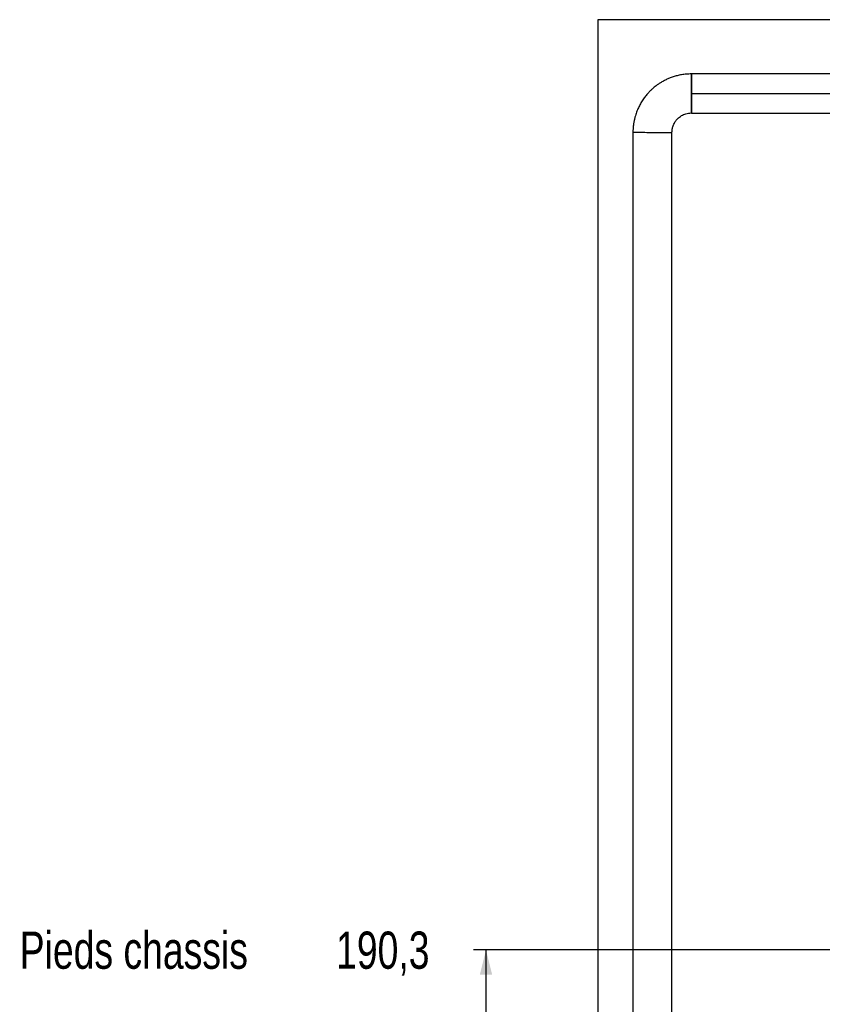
# Model space of a CAD drawing. Header units: millimetres. Extents: x 0 to 844, y 0 to 663.
# Tile 34 of 87: x 283 to 348, y 177 to 256. Entities that reach past the tile are written whole.
import ezdxf

# ---------------------------------------------------------------- set-up
doc = ezdxf.new("R2010")
doc.units = ezdxf.units.MM
doc.layers.add('COTES', color=1, linetype='Continuous')
doc.layers.add('TRAIT-FORT', color=4, linetype='Continuous', lineweight=25)
doc.styles.add('SLDTEXTSTYLE0', font='TXT', dxfattribs={"width": 0.75})
doc.dimstyles.new('SLDDIMSTYLE3', dxfattribs={"dimtxt": 3, "dimasz": 2, "dimexe": 0, "dimexo": 0.0625, "dimgap": 0.75, "dimtad": 0, "dimtih": 1, "dimtoh": 1, "dimdec": 1, "dimlfac": 20, "dimrnd": 1e-09, "dimzin": 12, "dimdsep": 46, "dimtxsty": 'SLDTEXTSTYLE0', "dimsah": 1, "dimcen": 0.09, "dimadec": 0, "dimazin": 3, "dimtfac": 1, "dimtdec": 1, "dimtofl": 0, "dimtmove": 0, "dimatfit": 3, "dimfxl": 0, "dimfrac": 2, "dimtolj": 1, "dimtzin": 12, "dimarcsym": 0})

# ---------------------------------------------------------------- blocks, each defined once
blk = doc.blocks.new('_D_57')
at = {"layer": 'COTES', "color": 1}
for p, q in [((433.827, 181.336), (319.641, 181.336)), ((320.641, 174.95), (320.641, 181.336))]:
    blk.add_line(p, q, dxfattribs=at)
blk.add_solid([(320.641, 181.336), (320.141, 179.336), (321.141, 179.336)], dxfattribs=at)
at = {"layer": 'COTES', "color": 1, "char_height": 3, "attachment_point": 1, "style": 'SLDTEXTSTYLE0'}
for s, insert in [('Pieds chassis', (283.058, 182.822)), ('190,3', (308.558, 182.822))]:
    blk.add_mtext(s, dxfattribs=dict(at, insert=insert))

msp = doc.modelspace()

# ---------------------------------------------------------------- linework, layer by layer
at = {"layer": 'TRAIT-FORT', "color": 4, "linetype": 'Continuous', "lineweight": 25}
for p, q in [((329.6411, 256.3219), (329.6411, 137.5686)), ((512.3367, 256.3219), (329.6411, 256.3219)), ((390.4839, 251.9511), (337.1939, 251.9511)), ((337.1939, 250.3757), (390.4839, 250.3757)), ((337.1938, 248.8003), (390.4838, 248.8003))]:
    msp.add_line(p, q, dxfattribs=at)
at = {"layer": 'TRAIT-FORT', "color": 4, "linetype": 'Continuous', "lineweight": 25, "flags": 128}
msp.add_lwpolyline([(332.4812, 247.2524), (332.4901, 247.2523), (332.5168, 247.2521), (332.5609, 247.2516), (332.6219, 247.2511), (332.6992, 247.2503), (332.7918, 247.2494), (332.8987, 247.2484), (333.0188, 247.2472), (333.1506, 247.246), (333.2927, 247.2446), (333.4434, 247.2432), (333.601, 247.2416), (333.7638, 247.2401), (333.9298, 247.2385), (334.0974, 247.2369), (334.2644, 247.2353), (334.429, 247.2337), (334.5895, 247.2322), (334.7439, 247.2307), (334.8904, 247.2293), (335.0276, 247.228), (335.1537, 247.2268), (335.2673, 247.2257), (335.3673, 247.2248), (335.4523, 247.224), (335.5216, 247.2233), (335.5742, 247.2228), (335.6096, 247.2225), (335.6274, 247.2223), (335.6297, 247.2223)], dxfattribs=at)
at = {"layer": 'TRAIT-FORT', "color": 4, "linetype": 'Continuous', "lineweight": 25}
for points, knots in [([(337.1937, 251.9499), (337.0558, 251.9464), (336.7884, 251.9396), (336.4026, 251.8875), (336.0467, 251.8126), (335.7214, 251.718), (335.427, 251.6097), (335.148, 251.4862), (334.8882, 251.3508), (334.6509, 251.2077), (334.4517, 251.0721), (334.2791, 250.9424), (334.1128, 250.8056), (333.9354, 250.6453), (333.741, 250.4491), (333.5348, 250.2132), (333.3231, 249.9339), (333.127, 249.6282), (332.9515, 249.3003), (332.7996, 248.9552), (332.6873, 248.6293), (332.6079, 248.3333), (332.5537, 248.0755), (332.5129, 247.8054), (332.4871, 247.5296), (332.4832, 247.3438), (332.4812, 247.2524)], [0, 0, 0, 0, 0.0559943, 0.1085993, 0.1578153, 0.2036415, 0.2460792, 0.2851257, 0.327503, 0.3649966, 0.3976051, 0.4253281, 0.4526764, 0.4850334, 0.5224087, 0.5648018, 0.6122101, 0.6646307, 0.7121477, 0.7631436, 0.8176177, 0.8519742, 0.8875646, 0.9245541, 0.9628863, 1, 1, 1, 1]), ([(337.1937, 251.9449), (337.1937, 251.9449), (337.1937, 251.9447), (337.1937, 251.893), (337.1937, 251.799), (337.1937, 251.6618), (337.1937, 251.4899), (337.1937, 251.2846), (337.1937, 251.0554), (337.1937, 250.8048), (337.1937, 250.5758), (337.1937, 250.4309), (337.1937, 250.3756)], [0, 0, 0, 0, 0.0738927, 0.1797386, 0.288654, 0.3944999, 0.5034154, 0.6092613, 0.7181768, 0.8240227, 0.9329381, 1, 1, 1, 1]), ([(337.1939, 250.3757), (337.1939, 250.4413), (337.1939, 250.5111), (337.1939, 250.6585), (337.1939, 250.7362), (337.1939, 250.8975), (337.1939, 250.9812), (337.1939, 251.1509), (337.1939, 251.2369), (337.1939, 251.405), (337.1939, 251.487), (337.1939, 251.6383), (337.1939, 251.7076), (337.1939, 251.8239), (337.1939, 251.8708), (337.1939, 251.9344), (337.1939, 251.9511), (337.1939, 251.9511), (337.1939, 251.9344), (337.1939, 251.8708), (337.1939, 251.8239), (337.1939, 251.7076), (337.1939, 251.6383), (337.1939, 251.4869), (337.1939, 251.4049), (337.1939, 251.2369), (337.1939, 251.1509), (337.1939, 250.9811), (337.1939, 250.8974), (337.1939, 250.7361), (337.1939, 250.6585), (337.1939, 250.5111), (337.1939, 250.4413), (337.1939, 250.3757)], [0, 0, 0, 0, 0.0625, 0.0625, 0.125, 0.125, 0.1875, 0.1875, 0.25, 0.25, 0.3125, 0.3125, 0.375, 0.375, 0.4375, 0.4375, 0.5, 0.5, 0.5625, 0.5625, 0.625, 0.625, 0.6875, 0.6875, 0.75, 0.75, 0.8125, 0.8125, 0.875, 0.875, 0.9375, 0.9375, 1, 1, 1, 1]), ([(337.1937, 250.3756), (337.1937, 250.2884), (337.1937, 250.1114), (337.1937, 249.8544), (337.1937, 249.61), (337.1937, 249.3895), (337.1937, 249.195), (337.1937, 249.0359), (337.1937, 248.9126), (337.1937, 248.835), (337.1937, 248.7993), (337.1937, 248.805), (337.1937, 248.8064)], [0, 0, 0, 0, 0.1058474, 0.2147644, 0.3206118, 0.4295288, 0.5353763, 0.6442933, 0.7501407, 0.8590577, 0.9649051, 1, 1, 1, 1]), ([(337.1939, 250.3757), (337.1939, 250.2884), (337.1939, 250.1112), (337.1939, 249.8541), (337.1939, 249.6095), (337.1938, 249.3888), (337.1938, 249.1942), (337.1938, 249.035), (337.1938, 248.9116), (337.1938, 248.834), (337.1938, 248.7982), (337.1938, 248.8039), (337.1938, 248.8053)], [0, 0, 0, 0, 0.1058559, 0.2147815, 0.3206374, 0.4295631, 0.5354189, 0.6443446, 0.7502005, 0.8591261, 0.964982, 1, 1, 1, 1]), ([(337.1938, 248.8109), (337.1938, 248.8252), (337.1938, 248.8539), (337.1938, 248.9357), (337.1938, 248.9888), (337.1938, 249.1118), (337.1938, 249.1818), (337.1938, 249.3306), (337.1938, 249.4095), (337.1939, 249.5692), (337.1939, 249.6501), (337.1939, 249.8091), (337.1939, 249.8873), (337.1939, 250.0379), (337.1939, 250.1104), (337.1939, 250.2484), (337.1939, 250.3139), (337.1939, 250.3757)], [0, 0, 0, 0, 0.125, 0.125, 0.25, 0.25, 0.375, 0.375, 0.5, 0.5, 0.625, 0.625, 0.75, 0.75, 0.875, 0.875, 1, 1, 1, 1]), ([(335.6297, 247.2223), (335.6302, 247.2556), (335.631, 247.3154), (335.6377, 247.4002), (335.6474, 247.4759), (335.6604, 247.5485), (335.6833, 247.6494), (335.721, 247.7715), (335.7829, 247.9185), (335.8542, 248.0494), (335.9311, 248.163), (336.0108, 248.2629), (336.1071, 248.3659), (336.2376, 248.48), (336.3922, 248.5848), (336.5655, 248.6738), (336.7514, 248.7419), (336.9637, 248.7913), (337.1149, 248.7979), (337.1937, 248.8013)], [0, 0, 0, 0, 0.0404953, 0.0725164, 0.1032563, 0.1331644, 0.1620321, 0.2287871, 0.2880626, 0.3554399, 0.4095095, 0.454403, 0.5104923, 0.5805196, 0.6644787, 0.7366138, 0.8165814, 0.9043773, 1, 1, 1, 1]), ([(332.4812, 247.2524), (332.4811, 247.172), (332.4809, 247.018), (332.4812, 246.7905), (332.4811, 246.5704), (332.4812, 246.3515), (332.4811, 246.1341), (332.4812, 245.9186), (332.4811, 245.3937), (332.4811, 244.6145), (332.4811, 243.5944), (332.4811, 242.6025), (332.4811, 241.6028), (332.4811, 240.6011), (332.4811, 239.6383), (332.4811, 238.7172), (332.4811, 237.8407), (332.4811, 237.0321), (332.4811, 236.2913), (332.4811, 235.519), (332.4811, 234.6944), (332.4811, 233.7922), (332.4811, 232.8866), (332.4811, 231.9732), (332.4811, 231.0519), (332.4811, 229.5943), (332.4811, 227.5998), (332.4811, 225.0711), (332.4811, 222.5392), (332.4811, 219.777), (332.4811, 216.7848), (332.4811, 213.5623), (332.4811, 210.3422), (332.4811, 207.3709), (332.4811, 204.6671), (332.4811, 202.2436), (332.4811, 199.8631), (332.4811, 197.7944), (332.4811, 196.0258), (332.481, 194.5392), (332.481, 193.0317), (332.481, 191.4846), (332.481, 189.9011), (332.481, 188.2818), (332.481, 186.6272), (332.481, 184.9295), (332.481, 183.1054), (332.481, 181.1928), (332.481, 179.2281), (332.481, 177.3324), (332.481, 175.5058), (332.481, 173.7482), (332.481, 172.3936), (332.481, 171.4223), (332.481, 170.8107), (332.481, 170.1877), (332.481, 169.5345), (332.481, 168.8406), (332.481, 168.1054), (332.481, 167.3294), (332.481, 166.5086), (332.481, 165.5836), (332.481, 164.548), (332.481, 163.3956), (332.481, 162.1798), (332.481, 160.9005), (332.481, 159.5578), (332.481, 158.1516), (332.481, 156.6819), (332.481, 155.1489), (332.481, 153.5524), (332.481, 151.8924), (332.481, 150.1691), (332.4809, 148.4575), (332.4809, 146.7624), (332.4809, 145.0887), (332.4809, 143.5685), (332.4809, 142.2111), (332.4809, 141.3496), (332.4809, 140.7973), (332.4809, 140.5611), (332.4809, 140.3241), (332.4809, 140.0864), (332.4809, 139.8477), (332.4809, 139.6075), (332.4812, 139.3719), (332.4811, 139.2162), (332.481, 139.1413)], [0, 0, 0, 0, 0.0022326, 0.0042734, 0.0063117, 0.0083391, 0.0103491, 0.0123431, 0.014321, 0.0249142, 0.0339638, 0.0426279, 0.0524395, 0.0617047, 0.0704232, 0.0791579, 0.0872651, 0.0947446, 0.1015964, 0.1078205, 0.1161749, 0.1244788, 0.1328553, 0.1413043, 0.1498259, 0.15842, 0.1817517, 0.2051714, 0.2285911, 0.2520108, 0.2818176, 0.3116245, 0.3414314, 0.371173, 0.3940752, 0.4164613, 0.4384237, 0.4601323, 0.4738647, 0.4875025, 0.5013848, 0.5156951, 0.5304335, 0.5453253, 0.5606299, 0.5763472, 0.5924362, 0.6112477, 0.6294207, 0.6469551, 0.663851, 0.6801083, 0.6957272, 0.7014395, 0.7070614, 0.7126973, 0.718728, 0.7251883, 0.7319515, 0.7391292, 0.7467212, 0.7547276, 0.7647992, 0.7754581, 0.7867041, 0.7985371, 0.8109572, 0.8239642, 0.8375581, 0.8517387, 0.866506, 0.8818598, 0.8978002, 0.9143268, 0.9293552, 0.9448374, 0.9607733, 0.9715395, 0.9825033, 0.9846801, 0.9868646, 0.9890566, 0.9912563, 0.9934623, 0.9956791, 0.9979219, 1, 1, 1, 1]), ([(335.6294, 139.1116), (335.6296, 139.192), (335.6298, 139.3459), (335.6294, 139.5733), (335.6295, 139.7934), (335.6295, 140.0123), (335.6295, 140.2297), (335.6295, 140.4453), (335.6295, 140.9702), (335.6295, 141.7493), (335.6295, 142.7694), (335.6295, 143.7614), (335.6295, 144.7611), (335.6295, 145.7627), (335.6295, 146.7256), (335.6295, 147.6467), (335.6295, 148.5232), (335.6295, 149.3318), (335.6295, 150.0726), (335.6295, 150.8449), (335.6295, 151.6695), (335.6295, 152.5717), (335.6295, 153.4773), (335.6295, 154.3907), (335.6295, 155.312), (335.6295, 156.7696), (335.6295, 158.7641), (335.6296, 161.2928), (335.6296, 163.8247), (335.6296, 166.5868), (335.6296, 169.5791), (335.6296, 172.8015), (335.6296, 176.0216), (335.6296, 178.9929), (335.6296, 181.6968), (335.6296, 184.1203), (335.6296, 186.5008), (335.6296, 188.5694), (335.6296, 190.3381), (335.6296, 191.8247), (335.6296, 193.3321), (335.6296, 194.8792), (335.6296, 196.4627), (335.6296, 198.082), (335.6296, 199.7366), (335.6296, 201.4343), (335.6296, 203.2584), (335.6296, 205.171), (335.6297, 207.1357), (335.6297, 209.0314), (335.6297, 210.858), (335.6297, 212.6156), (335.6297, 213.9702), (335.6297, 214.9415), (335.6297, 215.5531), (335.6297, 216.1761), (335.6297, 216.8293), (335.6297, 217.5232), (335.6297, 218.2584), (335.6297, 219.0344), (335.6297, 219.8551), (335.6297, 220.7802), (335.6297, 221.8158), (335.6297, 222.9681), (335.6297, 224.184), (335.6297, 225.4632), (335.6297, 226.806), (335.6297, 228.2122), (335.6297, 229.6818), (335.6297, 231.2149), (335.6297, 232.8114), (335.6297, 234.4713), (335.6297, 236.1947), (335.6297, 237.9063), (335.6297, 239.6014), (335.6297, 241.2752), (335.6297, 242.7954), (335.6297, 244.1527), (335.6297, 245.0143), (335.6297, 245.5665), (335.6297, 245.8027), (335.6297, 246.0397), (335.6297, 246.2774), (335.6297, 246.5161), (335.6298, 246.7563), (335.6295, 246.9918), (335.6296, 247.1475), (335.6297, 247.2223)], [0, 0, 0, 0, 0.0022308, 0.0042715, 0.0063098, 0.0083372, 0.0103473, 0.0123413, 0.0143193, 0.0249126, 0.0339623, 0.0426265, 0.0524383, 0.0617035, 0.0704221, 0.0791569, 0.0872641, 0.0947436, 0.1015954, 0.1078195, 0.1161739, 0.124478, 0.1328545, 0.1413036, 0.1498252, 0.1584194, 0.1817511, 0.2051709, 0.2285906, 0.2520103, 0.2818172, 0.3116241, 0.341431, 0.3711727, 0.394075, 0.4164611, 0.4384235, 0.4601322, 0.4738646, 0.4875024, 0.5013847, 0.5156951, 0.5304335, 0.5453253, 0.5606299, 0.5763473, 0.5924362, 0.6112478, 0.6294208, 0.6469553, 0.6638513, 0.6801087, 0.6957276, 0.70144, 0.7070619, 0.7126978, 0.7187285, 0.7251889, 0.7319521, 0.7391297, 0.7467217, 0.7547281, 0.7647999, 0.7754587, 0.7867048, 0.7985379, 0.810958, 0.8239651, 0.837559, 0.8517397, 0.8665071, 0.8818611, 0.8978015, 0.9143282, 0.9293567, 0.944839, 0.9607751, 0.9715414, 0.9825052, 0.984682, 0.9868665, 0.9890586, 0.9912583, 0.9934643, 0.9956811, 0.9979237, 1, 1, 1, 1])]:
    msp.add_open_spline(points, degree=3, knots=knots, dxfattribs=at)

# ---------------------------------------------------------------- dimensions: what is measured, and where the dimension line sits
at = {"layer": 'COTES', "color": 1}
dim = msp.add_ordinate_dim(feature_location=(434.8273, 181.3357), offset=(-115.1862, 0), dtype=0, origin=(361.0876, 171.8207), text='Pieds chassis <> ', dimstyle='SLDDIMSTYLE3', dxfattribs=at)
dim.commit()
dim.dimension.update_dxf_attribs({"geometry": '_D_57', "text_midpoint": (301.3495, 181.3357)})

doc.saveas('drawing.dxf')
